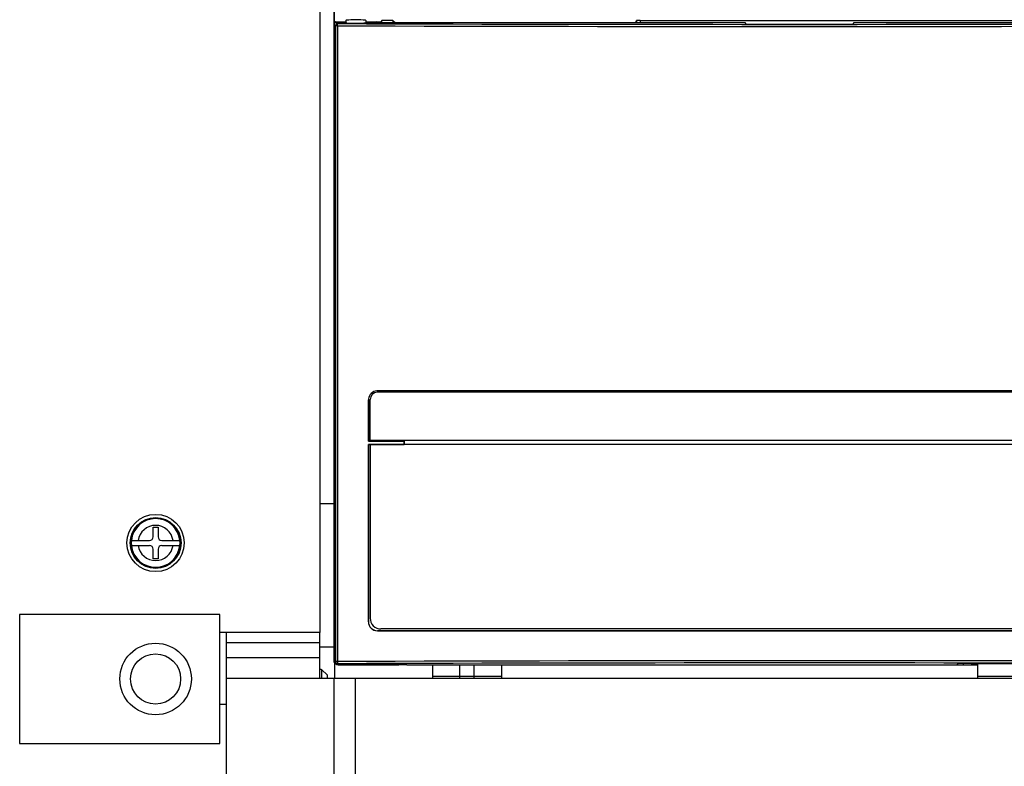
# Model space of a CAD drawing. Header units: millimetres. Extents: x 0 to 1500, y 0 to 1800.
# Tile 14 of 26: x 700 to 837, y 915 to 1019. Entities that reach past the tile are written whole.
import ezdxf

# ---------------------------------------------------------------- set-up
doc = ezdxf.new("R2010")
doc.units = ezdxf.units.MM
doc.header["$LTSCALE"] = 117.333333
doc.layers.get('0').update_dxf_attribs({"linetype": 'CONTINUOUS'})
doc.layers.add('00_COMPONENTS', color=7, linetype='CONTINUOUS')
doc.layers.add('BOX_SHAPE', color=7, linetype='CONTINUOUS')

msp = doc.modelspace()

# ---------------------------------------------------------------- linework, layer by layer
at = {"color": 7, "linetype": 'CONTINUOUS'}
for p, q in [((741.82, 933.75), (741.82, 1110.25)), ((741.82, 951.75), (743.72, 951.75)), ((718.47, 947.1), (718.47, 948.45)), ((718.47, 948.45), (719.17, 948.45)), ((719.17, 948.45), (719.17, 947.1)), ((715.43, 946.6), (715.41, 946.25)), ((715.41, 946.25), (715.43, 945.9)), ((715.43, 946.6), (717.97, 946.6)), ((715.43, 945.9), (717.97, 945.9)), ((719.67, 946.6), (722.22, 946.6)), ((719.67, 945.9), (722.22, 945.9)), ((722.24, 946.25), (722.22, 946.6)), ((722.22, 945.9), (722.24, 946.25)), ((718.47, 944.05), (718.47, 945.4)), ((719.17, 945.4), (719.17, 944.05)), ((719.17, 944.05), (718.47, 944.05)), ((699.82, 936.25), (699.82, 918.25)), ((727.82, 936.25), (699.82, 936.25)), ((727.82, 918.25), (727.82, 936.25)), ((741.82, 933.75), (727.82, 933.75)), ((741.72, 931.75), (743.72, 931.75)), ((742.06, 927.36), (742.06, 928.55)), ((742.06, 928.55), (742.79, 927.82)), ((742.79, 927.82), (742.79, 927.36)), ((727.82, 923.75), (728.72, 923.75)), ((699.82, 918.25), (727.82, 918.25))]:
    msp.add_line(p, q, dxfattribs=at)
for centre, radius in [((718.82, 946.25), 4), ((718.82, 946.25), 3.55), ((718.82, 946.25), 3.5), ((718.82, 927.25), 5), ((718.82, 927.25), 3.5)]:
    msp.add_circle(centre, radius, dxfattribs=at)
for centre, radius, start, end in [((718.82, 946.25), 3.4, 5.905, 174.095), ((718.82, 946.25), 2.46, 8.1704, 171.8296), ((717.97, 947.1), 0.5, 270, 360), ((719.67, 947.1), 0.5, 180, 270), ((718.82, 946.25), 3.4, 185.905, 354.095), ((718.82, 946.25), 2.46, 188.1704, 351.8296), ((717.97, 945.4), 0.5, 0, 90), ((719.67, 945.4), 0.5, 90, 180)]:
    msp.add_arc(centre, radius, start, end, dxfattribs=at)
msp.add_ellipse((741.56, 928.55), major_axis=(0.5, 0), ratio=0.017455, start_param=0.017453, end_param=1.199255, dxfattribs=at)
at = {"layer": '00_COMPONENTS', "color": 7, "linetype": 'CONTINUOUS'}
for p, q in [((743.72, 1107.75), (743.72, 929.78)), ((743.82, 929.75), (743.82, 1107.75)), ((743.82, 1018.65), (743.97, 1018.5)), ((743.97, 1018.5), (743.97, 929.69)), ((744.25, 1018.5), (743.97, 1018.5)), ((743.99, 1018.93), (743.99, 1019.07)), ((744.12, 1018.95), (744.27, 1018.8)), ((744.12, 1018.95), (745.27, 1018.95)), ((744.25, 1018.5), (744.25, 929.69)), ((745.42, 1019.25), (745.43, 1018.91)), ((747.92, 1018.89), (749.02, 1018.95)), ((748.22, 1019.25), (748.22, 1018.9)), ((749.02, 1018.95), (801.17, 1018.95)), ((749.66, 1019.07), (749.66, 1018.95)), ((749.66, 1019.07), (750.32, 1019.07)), ((750.44, 1019.25), (750.32, 1019.07)), ((750.32, 1019.07), (750.32, 1018.95)), ((750.44, 1018.95), (750.44, 1019.25)), ((752, 1019.25), (750.44, 1019.25)), ((752, 1019.25), (752, 1018.95)), ((752, 1019.25), (752.3, 1018.95)), ((785.96, 1018.95), (786.05, 1019.22)), ((786.05, 1019.22), (786.05, 1018.95)), ((786.55, 1019.25), (786.55, 1018.95)), ((786.55, 1019.25), (873.82, 1019.25)), ((801.17, 1018.95), (801.32, 1018.71)), ((801.32, 1018.71), (816.32, 1018.71)), ((816.32, 1018.71), (816.48, 1018.95)), ((816.48, 1018.95), (873.52, 1018.95)), ((749.82, 967.5), (749.82, 967.5)), ((867.83, 967.5), (749.82, 967.5)), ((749.82, 967.5), (867.82, 967.5)), ((748.57, 966.25), (748.57, 960.49)), ((748.57, 966.24), (748.57, 966.25)), ((748.57, 960.5), (748.57, 966.24)), ((748.81, 960.55), (748.81, 966.3)), ((867.84, 967.3), (749.81, 967.3)), ((748.57, 960.49), (748.57, 960.5)), ((753.57, 960.5), (748.57, 960.5)), ((748.57, 960.49), (753.57, 960.49)), ((748.57, 960), (748.57, 935.24)), ((748.57, 935.25), (748.57, 960)), ((869.07, 960), (748.57, 960)), ((748.57, 960), (753.57, 960)), ((748.57, 960), (748.57, 960)), ((868.84, 960.55), (748.81, 960.55)), ((748.81, 960), (748.81, 935.75)), ((753.57, 960.49), (753.57, 960.5)), ((753.57, 960.5), (753.57, 960)), ((753.57, 960), (753.57, 960.49)), ((748.57, 935.24), (748.57, 935.25)), ((728.72, 810.7), (728.72, 933.75)), ((741.72, 933.75), (741.72, 927.36)), ((749.82, 933.99), (749.82, 934)), ((749.82, 934), (867.82, 934)), ((867.83, 933.99), (749.82, 933.99)), ((867.34, 934.25), (750.31, 934.25)), ((728.72, 932.33), (741.72, 932.33)), ((743.82, 932.25), (743.9, 932.25)), ((743.91, 929.63), (743.9, 932.25)), ((741.72, 930.19), (728.72, 930.19)), ((743.8, 929.76), (743.72, 929.78)), ((743.97, 929.69), (743.91, 929.63)), ((744.25, 929.69), (743.97, 929.69)), ((744.27, 929.39), (744.21, 929.33)), ((744.21, 929.33), (746.82, 929.33)), ((744.32, 929.33), (744.32, 929.25)), ((744.32, 929.25), (752.82, 929.25)), ((745.88, 929.33), (745.88, 929.29)), ((746.82, 929.32), (745.88, 929.29)), ((753.93, 929.25), (748.42, 929.25)), ((751.76, 929.25), (751.77, 929.25)), ((752.82, 929.25), (752.82, 929.25)), ((753.93, 929.25), (833.76, 929.25)), ((753.93, 929.25), (753.93, 929.25)), ((757.56, 927.36), (757.56, 929.25)), ((761.36, 927.36), (761.36, 929.25)), ((763.36, 927.36), (763.36, 929.25)), ((767.16, 929.25), (767.16, 927.36)), ((830.82, 929.25), (830.97, 929.39)), ((831.71, 929.39), (831.71, 929.25)), ((833.76, 927.36), (833.76, 929.39)), ((767.16, 927.6), (757.56, 927.6)), ((843.36, 927.6), (833.76, 927.6)), ((728.72, 927.36), (888.72, 927.36)), ((743.72, 927.36), (743.72, 865.91)), ((746.72, 927.36), (746.72, 865.91))]:
    msp.add_line(p, q, dxfattribs=at)
for centre, radius, start, end in [((744.27, 1018.5), 0.301, 90.1892, 179.8108), ((808.82, 21174.17), 20155.77, 269.816436, 270.183564), ((808.82, 21163.03), 20144.33, 269.816383, 270.183617), ((749.82, 966.25), 1.25, 93.2571, 174.6579), ((749.82, 966.25), 1.25, 93.358, 174.5549), ((749.82, 966.26), 1.24, 90.0043, 93.3576), ((749.82, 966.26), 1.24, 90.004, 93.256), ((749.82, 966.25), 1.25, 174.6053, 179.9896), ((749.82, 966.24), 1.25, 174.5025, 179.9892), ((749.81, 966.3), 0.999, 90.0506, 180.0396), ((749.82, 935.25), 1.25, 179.9854, 269.9575), ((749.82, 935.24), 1.25, 179.9854, 269.9575), ((750.31, 935.74), 1.5, 179.9544, 269.9561), ((744.3, 929.83), 0.475, 180.0722, 196.2642), ((744.32, 929.75), 0.5, 180, 270), ((744.31, 929.84), 0.483, 196.3363, 211.5271), ((744.27, 929.69), 0.301, 180.1892, 269.8108), ((808.82, -19225.98), 20155.77, 89.816436, 90.183564), ((808.82, -19214.84), 20144.33, 89.816383, 90.183617)]:
    msp.add_arc(centre, radius, start, end, dxfattribs=at)
for centre, major_axis, ratio, start_param, end_param in [((744.02, 1019.06), (0.2, 0), 0.052408, 1.742471, 3.141593), ((743.9, 1018.87), (0.375, 0.046), 0.157973, 0.909535, 1.504721), ((746.82, 1019.25), (4.35, 0), 0.052408, 4.002786, 4.370514), ((746.82, 1018.95), (1.55, 0), 0.052408, 3.142507, 5.497141), ((746.82, 1019.25), (1.4, 0), 0.052408, -0.000915, 3.142507), ((746.82, 1019.25), (4.35, 0), 0.052408, 5.054264, 5.421992), ((786.55, 1019.22), (0.5, 0), 0.052408, 1.570796, 3.124139), ((744.22, 929.78), (0.475, -0.158), 0.998478, -2.820542, -1.572555), ((744.21, 929.63), (0.256, 0.158), 0.997962, 2.589783, 4.157841), ((746.82, 929.52), (4.4, 0), 0.052408, 4.107721, 4.496177), ((808.82, 874.1), (1055.25, 0), 0.052408, 1.535843, 1.549809)]:
    msp.add_ellipse(centre, major_axis=major_axis, ratio=ratio, start_param=start_param, end_param=end_param, dxfattribs=at)
for points, knots in [([(743.82, 1018.65), (743.82, 1018.67), (743.82, 1018.72), (743.83, 1018.77), (743.84, 1018.8)], [0, 0, 0, 0, 0.33494, 1, 1, 1, 1]), ([(744.25, 1018.5), (744.25, 1018.54), (744.25, 1018.61), (744.25, 1018.7), (744.26, 1018.76), (744.26, 1018.8), (744.27, 1018.8)], [0, 0, 0, 0, 0.369676, 0.686996, 0.907022, 1, 1, 1, 1]), ([(744.25, 929.69), (744.25, 929.65), (744.25, 929.58), (744.25, 929.49), (744.26, 929.43), (744.26, 929.4), (744.27, 929.39)], [0, 0, 0, 0, 0.369676, 0.686996, 0.907022, 1, 1, 1, 1]), ([(748.42, 929.25), (748.41, 929.26), (748.36, 929.27), (748.26, 929.29), (748.1, 929.3), (747.82, 929.31), (747.39, 929.33), (747.02, 929.33), (746.82, 929.33)], [0, 0, 0, 0, 0.031484, 0.096157, 0.192362, 0.316886, 0.632778, 1, 1, 1, 1])]:
    msp.add_open_spline(points, degree=3, knots=knots, dxfattribs=at)
msp.add_open_spline([(743.84, 1018.8), (743.85, 1018.85), (743.88, 1018.9), (743.92, 1018.93)], degree=3, dxfattribs=at)
at = {"layer": 'BOX_SHAPE', "color": 7, "linetype": 'CONTINUOUS'}
msp.add_line((743.82, 929.75), (743.82, 927.36), dxfattribs=at)

doc.saveas('drawing.dxf')
